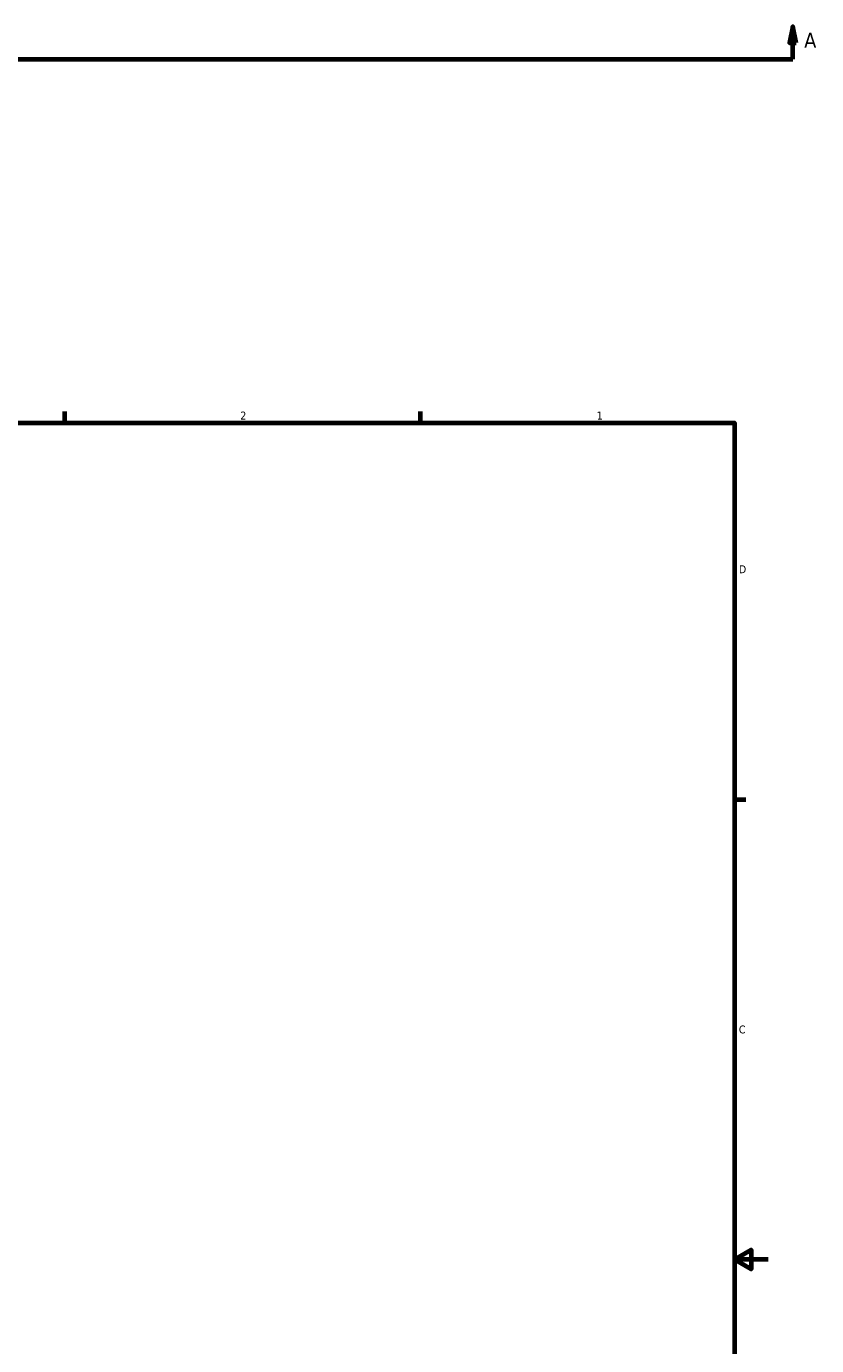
# Model space of a CAD drawing. Header units: inches. Extents: x -3.5 to 52.7, y -14.1 to 34.
# Tile 6 of 8: x 25 to 34.5, y 10 to 25.7. Entities that reach past the tile are written whole.
import ezdxf

# ---------------------------------------------------------------- set-up
doc = ezdxf.new("R2010")
doc.units = ezdxf.units.IN
doc.header["$MEASUREMENT"] = 0
doc.layers.add('Border (ANSI)', color=7, linetype='Continuous', lineweight=70)
doc.layers.add('Section Line (ANSI)', color=7, linetype='Continuous', lineweight=70)
doc.styles.add('Label Text (ANSI)', font='tahoma.ttf')
doc.styles.add('Note Text (ANSI)', font='tahoma.ttf')

# ---------------------------------------------------------------- blocks, each defined once
blk = doc.blocks.new('Borders Default Border')
at = {"layer": 'Border (ANSI)'}
for p, q in [((25.5, 21), (25.5, 21.134)), ((29.75, 21), (29.75, 21.134)), ((33.5, 16.5), (33.634, 16.5))]:
    blk.add_line(p, q, dxfattribs=at)
at = {"layer": 'Border (ANSI)', "flags": 128}
for points in [[(0.5, 1), (0.5, 21), (33.5, 21), (33.5, 1), (0.5, 1)], [(33.9, 11), (33.5, 11), (33.7, 11.115), (33.7, 10.885), (33.5, 11)]]:
    blk.add_lwpolyline(points, dxfattribs=at)
at = {"layer": 'Border (ANSI)', "color": 5, "true_color": 0x0000ff, "char_height": 0.0945, "attachment_point": 7, "style": 'Note Text (ANSI)'}
for s, insert in [('2', (27.596, 21.04)), ('1', (31.854, 21.04)), ('D', (33.553, 19.203)), ('C', (33.552, 13.701))]:
    blk.add_mtext(s, dxfattribs=dict(at, insert=insert))
blk = doc.blocks.new('2dTransSection0')
at = {"layer": 'Section Line (ANSI)', "linetype": 'Continuous'}
for p, q in [((16.225, 25.739), (16.185, 25.542)), ((16.225, 25.542), (16.225, 25.739)), ((16.264, 25.542), (16.225, 25.739)), ((34.195, 25.739), (34.156, 25.542)), ((34.195, 25.542), (34.195, 25.739)), ((34.235, 25.542), (34.195, 25.739)), ((16.185, 25.542), (16.264, 25.542)), ((16.225, 25.345), (16.225, 25.542)), ((34.156, 25.542), (34.235, 25.542)), ((34.195, 25.345), (34.195, 25.542)), ((16.225, 25.345), (16.583, 25.345)), ((33.837, 25.345), (34.195, 25.345))]:
    blk.add_line(p, q, dxfattribs=at)
at = {"layer": 'Section Line (ANSI)'}
blk.add_line((16.225, 25.345), (34.195, 25.345), dxfattribs=at)
at = {"layer": 'Section Line (ANSI)', "linetype": 'Continuous', "flags": 128}
for points in [[(16.264, 25.542), (16.225, 25.739), (16.185, 25.542), (16.264, 25.542)], [(34.235, 25.542), (34.195, 25.739), (34.156, 25.542), (34.235, 25.542)]]:
    blk.add_lwpolyline(points, dxfattribs=at)
at = {"layer": 'Section Line (ANSI)'}
for points in [[(16.264, 25.542), (16.225, 25.739), (16.185, 25.542), (16.264, 25.542)], [(34.235, 25.542), (34.195, 25.739), (34.156, 25.542), (34.235, 25.542)]]:
    blk.add_solid(points, dxfattribs=at)
at = {"layer": 'Section Line (ANSI)', "char_height": 0.18, "attachment_point": 7, "style": 'Label Text (ANSI)'}
for insert in [(15.935, 25.483), (34.332, 25.483)]:
    blk.add_mtext('A', dxfattribs=dict(at, insert=insert))

msp = doc.modelspace()

# ---------------------------------------------------------------- block references
msp.add_blockref('Borders Default Border', (0, 0))
at = {"layer": 'Section Line (ANSI)'}
msp.add_blockref('2dTransSection0', (0, 0), dxfattribs=at)

doc.saveas('drawing.dxf')
